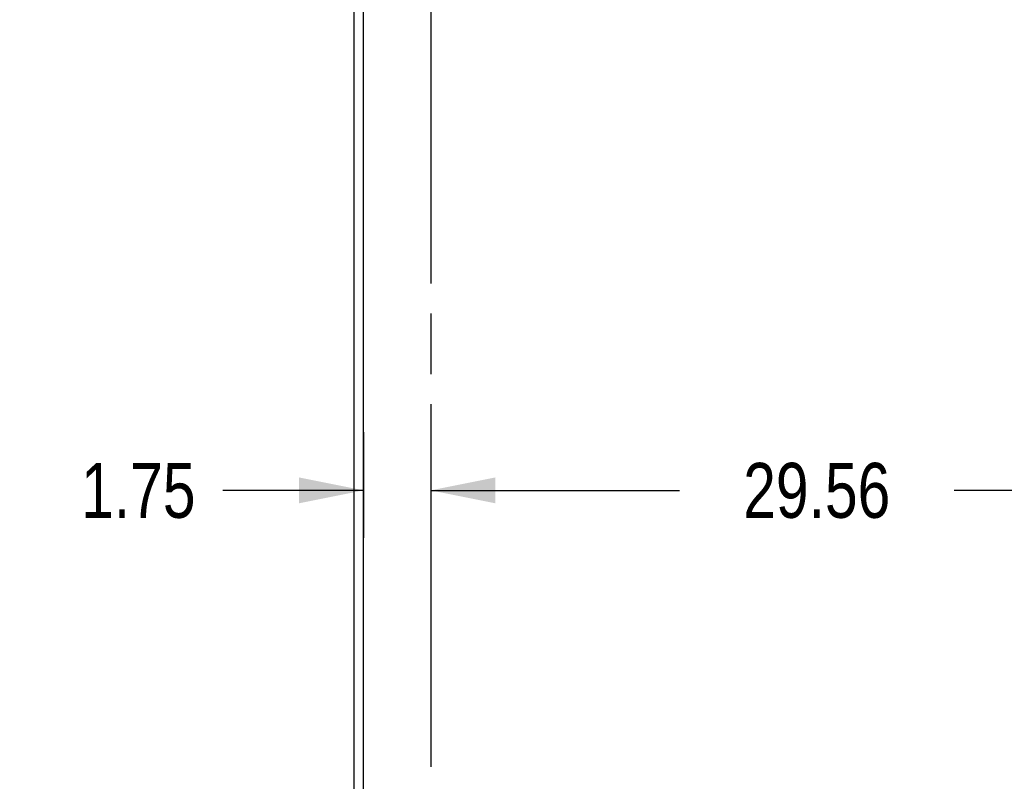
# Model space of a CAD drawing. Header units: inches. Extents: x 0 to 286, y 0 to 185.
# Tile 24 of 72: x 67 to 93, y 99 to 119. Entities that reach past the tile are written whole.
import ezdxf

# ---------------------------------------------------------------- set-up
doc = ezdxf.new("R2010")
doc.units = ezdxf.units.IN
doc.header["$LTSCALE"] = 15.75
doc.header["$MEASUREMENT"] = 0
doc.linetypes.add('PHANTOM', pattern=[0.8, 0.45, -0.05, 0.1, -0.05, 0.1, -0.05])
doc.layers.get('0').update_dxf_attribs({"linetype": 'CONTINUOUS'})
doc.layers.add('AVAILABLE_DOOR_SPACE', color=7, linetype='CONTINUOUS')
doc.layers.add('DIMENSIONS', color=7, linetype='CONTINUOUS')
doc.styles.get("Standard").update_dxf_attribs({"font": 'txt', "width": 0.8})
doc.dimstyles.new('DIMSTYLE_2', dxfattribs={"dimtxt": 1.431818, "dimasz": 1.684492, "dimexe": 0.09, "dimexo": 0.07, "dimgap": 0.0425, "dimtad": 0, "dimtih": 1, "dimtoh": 1, "dimzin": 4, "dimdsep": 46, "dimtxsty": 'Standard', "dimblk": '_FILLED', "dimblk1": '_FILLED', "dimblk2": '_FILLED', "dimcen": 0.09, "dimadec": 0, "dimazin": 0, "dimtfac": 1, "dimtofl": 0, "dimtmove": 0, "dimatfit": 3, "dimldrblk": '_FILLED', "dimfxl": 1, "dimtolj": 1, "dimtzin": 4, "dimarcsym": 0})

# ---------------------------------------------------------------- blocks, each defined once
blk = doc.blocks.new('_FILLED')
at = {"color": 0, "linetype": 'ByBlock'}
blk.add_solid([(0, 0), (-1, 0.2), (-1, -0.2)], dxfattribs=at)
blk = doc.blocks.new('*D11')
at = {"layer": 'DIMENSIONS', "color": 2, "linetype": 'Continuous'}
for p, q in [((75.904, 108.254), (75.904, 105.497)), ((77.654, 108.254), (77.654, 105.497)), ((75.904, 106.738), (72.239, 106.738)), ((77.654, 106.738), (81.023, 106.738))]:
    blk.add_line(p, q, dxfattribs=at)
at = {"layer": 'DIMENSIONS', "color": 2, "linetype": 'Continuous', "xscale": 1.6844919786, "yscale": 1.6844919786, "zscale": 1.6844919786}
blk.add_blockref('_FILLED', (75.904, 106.738), dxfattribs=at)
at = {"layer": 'DIMENSIONS', "color": 2, "linetype": 'Continuous', "xscale": 1.6844919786, "yscale": 1.6844919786, "zscale": 1.6844919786, "rotation": 180}
blk.add_blockref('_FILLED', (77.654, 106.738), dxfattribs=at)
at = {"layer": 'DIMENSIONS', "color": 2, "linetype": 'Continuous', "insert": (71.523, 107.454), "char_height": 1.4318, "width": 4.58182, "attachment_point": 3, "line_spacing_factor": 0.9}
blk.add_mtext('1.75', dxfattribs=at)
blk = doc.blocks.new('*D12')
at = {"layer": 'DIMENSIONS', "color": 2, "linetype": 'Continuous'}
for p, q in [((77.654, 108.254), (77.654, 105.497)), ((107.217, 105.497), (107.217, 108.254)), ((77.654, 106.738), (84.131, 106.738)), ((107.217, 106.738), (91.29, 106.738))]:
    blk.add_line(p, q, dxfattribs=at)
at = {"layer": 'DIMENSIONS', "color": 2, "linetype": 'Continuous', "xscale": 1.6844919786, "yscale": 1.6844919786, "zscale": 1.6844919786, "rotation": 180}
blk.add_blockref('_FILLED', (77.654, 106.738), dxfattribs=at)
at = {"layer": 'DIMENSIONS', "color": 2, "linetype": 'Continuous', "xscale": 1.6844919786, "yscale": 1.6844919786, "zscale": 1.6844919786}
blk.add_blockref('_FILLED', (107.217, 106.738), dxfattribs=at)
at = {"layer": 'DIMENSIONS', "color": 2, "linetype": 'Continuous', "insert": (87.711, 107.454), "char_height": 1.4318, "width": 5.72727, "attachment_point": 2, "line_spacing_factor": 0.9}
blk.add_mtext('29.56', dxfattribs=at)

msp = doc.modelspace()

# ---------------------------------------------------------------- linework, layer by layer
at = {"color": 3, "linetype": 'Continuous'}
for p, q in [((75.654, 45.797), (75.654, 135.589)), ((75.904, 52.547), (75.904, 132.839))]:
    msp.add_line(p, q, dxfattribs=at)
at = {"layer": 'AVAILABLE_DOOR_SPACE', "color": 4, "linetype": 'PHANTOM'}
msp.add_line((77.654, 131.818), (77.654, 53.568), dxfattribs=at)

# ---------------------------------------------------------------- dimensions: what is measured, and where the dimension line sits
at = {"layer": 'DIMENSIONS', "color": 2, "linetype": 'Continuous'}
dim = msp.add_linear_dim(base=(75.904, 106.738), p1=(77.654, 108.324), p2=(75.904, 108.324), angle=180, dimstyle='DIMSTYLE_2', dxfattribs=at)
dim.commit()
dim.dimension.update_dxf_attribs({"geometry": '*D11', "text_midpoint": (69.232, 106.738), "dimtype": 160})
dim = msp.add_linear_dim(base=(107.217, 106.738), p1=(77.654, 108.324), p2=(107.217, 108.324), dimstyle='DIMSTYLE_2', dxfattribs=at)
dim.commit()
dim.dimension.update_dxf_attribs({"geometry": '*D12', "text_midpoint": (87.711, 106.738), "dimtype": 160})

doc.saveas('drawing.dxf')
